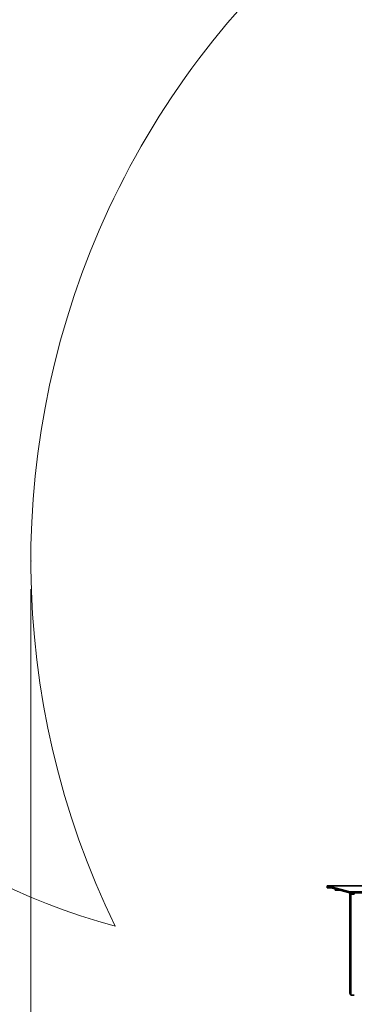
# Model space of a CAD drawing. Header units: millimetres. Extents: x 0 to 14900, y 0 to 10500.
# Tile 4 of 46: x 2259 to 2850, y 4542 to 6279. Entities that reach past the tile are written whole.
import ezdxf

# ---------------------------------------------------------------- set-up
doc = ezdxf.new("R2010")
doc.units = ezdxf.units.MM
doc.header["$LTSCALE"] = 25
doc.header["$PDSIZE"] = -1
doc.styles.add('SLDTEXTSTYLE0', font='TXT', dxfattribs={"width": 0.605})
doc.dimstyles.new('SLDDIMSTYLE0', dxfattribs={"dimtxt": 87.5, "dimasz": 87.5, "dimexe": 0, "dimexo": 0.0625, "dimgap": 21.875, "dimtad": 1, "dimdec": 0, "dimrnd": 1e-09, "dimzin": 12, "dimdsep": 46, "dimtxsty": 'SLDTEXTSTYLE0', "dimsah": 1, "dimcen": 0.09, "dimadec": 0, "dimazin": 3, "dimtfac": 1, "dimtofl": 0, "dimtmove": 0, "dimatfit": 3, "dimfxl": 1, "dimfrac": 2, "dimtolj": 1, "dimtzin": 12, "dimarcsym": 0})

# ---------------------------------------------------------------- blocks, each defined once
blk = doc.blocks.new('_D_1')
at = {"color": 7, "linetype": 'Continuous', "lineweight": 0}
for p, q in [((2278.9, 5274.3), (2278.9, 3956.8)), ((3428.9, 4503.3), (3428.9, 3956.8)), ((2278.9, 3994.3), (3428.9, 3994.3))]:
    blk.add_line(p, q, dxfattribs=at)
at = {"color": 7, "linetype": 'Continuous', "lineweight": 18}
for points in [[(2278.9, 3994.3), (2366.4, 3981.8), (2366.4, 4006.8)], [(3428.9, 3994.3), (3341.4, 4006.8), (3341.4, 3981.8)]]:
    blk.add_solid(points, dxfattribs=at)
at = {"color": 7, "linetype": 'Continuous', "lineweight": 18, "insert": (2720.2, 4107.1), "char_height": 87.5, "attachment_point": 1, "style": 'SLDTEXTSTYLE0'}
blk.add_mtext('1150', dxfattribs=at)
blk = doc.blocks.new('_D_2')
at = {"color": 7, "linetype": 'Continuous', "lineweight": 0}
for p, q in [((1569.4, 5749.7), (1569.4, 3706.8)), ((3428.9, 4045.5), (3428.9, 3706.8)), ((1569.4, 3744.3), (3428.9, 3744.3))]:
    blk.add_line(p, q, dxfattribs=at)
at = {"color": 7, "linetype": 'Continuous', "lineweight": 18}
for points in [[(1569.4, 3744.3), (1656.9, 3731.8), (1656.9, 3756.8)], [(3428.9, 3744.3), (3341.4, 3756.8), (3341.4, 3731.8)]]:
    blk.add_solid(points, dxfattribs=at)
at = {"color": 7, "linetype": 'Continuous', "lineweight": 18, "insert": (2365.5, 3857.1), "char_height": 87.5, "attachment_point": 1, "style": 'SLDTEXTSTYLE0'}
blk.add_mtext('1859', dxfattribs=at)

msp = doc.modelspace()

# ---------------------------------------------------------------- linework, layer by layer
at = {"color": 7, "linetype": 'Continuous', "lineweight": 35}
for p, q in [((2801.8889757, 4749.2675931), (2801.8889757, 4751.2675931)), ((2801.8889757, 4751.2675931), (2804.6969723, 4751.2675931)), ((2804.6969723, 4749.2675931), (2801.8889757, 4749.2675931)), ((2801.8889757, 4747.2675931), (2801.8889757, 4749.2675931)), ((2809.6492352, 4747.2675931), (2801.8889757, 4747.2675931)), ((2804.6969723, 4751.2675931), (2805.5458632, 4750.8928243)), ((2804.6969723, 4751.2675931), (3016.8889757, 4751.2675931)), ((2804.6969723, 4751.2675931), (2804.6969723, 4749.2675931)), ((2804.6969723, 4749.2675931), (2805.5458632, 4749.0802087)), ((2805.5458632, 4749.0802087), (2805.5458632, 4750.8928243)), ((2811.2889969, 4748.5973208), (2839.4569486, 4741.1571391)), ((2811.2889969, 4746.7847052), (2839.4569486, 4739.3445235)), ((2816.3639757, 4745.4442185), (2816.3639757, 4743.1875931)), ((2824.9073847, 4743.1875931), (2816.3639757, 4743.1875931)), ((2841.8889757, 4738.3717544), (2841.8889757, 4738.8796717)), ((2841.8889757, 4738.3717544), (2841.8889757, 4562.2675931)), ((2843.8889757, 4738.7180858), (2843.8889757, 4738.3717544)), ((2843.8889757, 4738.3717544), (2843.8889757, 4562.2675931)), ((2843.8889757, 4736.2675931), (2848.8889757, 4736.2675931)), ((2844.756938, 4740.5147521), (2985.4472263, 4740.5147521)), ((2844.756938, 4738.7021366), (2985.4472263, 4738.7021366)), ((2846.8889757, 4738.7021366), (2846.8889757, 4736.2675931)), ((2843.8889757, 4558.8034915), (2843.8889757, 4558.2675931)), ((2849.8889757, 4558.2675931), (2843.8889757, 4558.2675931)), ((2843.9010977, 4562.047727), (2843.9010977, 4558.7965211))]:
    msp.add_line(p, q, dxfattribs=at)
at = {"color": 8, "linetype": 'Continuous', "lineweight": 18}
for p, q in [((2805.5458632, 4750.8928243), (3016.3997497, 4750.8928243)), ((2811.2889969, 4748.5973208), (2811.2889969, 4746.7847052)), ((2839.4569486, 4739.3445235), (2839.4569486, 4741.1571391)), ((2843.8889757, 4738.3717544), (2841.8889757, 4738.3717544)), ((2844.756938, 4740.5147521), (2844.756938, 4738.7021366)), ((2843.8889757, 4562.2675931), (2841.8889757, 4562.2675931))]:
    msp.add_line(p, q, dxfattribs=at)
at = {"color": 7, "linetype": 'Continuous', "lineweight": 18}
for centre, radius, start, end in [((3748.8889757, 5324.2675931), 2284.8733767, 5, 155), ((3748.8889757, 5324.2675931), 1470.0106292, 103.9946004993, 206.0053995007), ((2729.2927153, 5799.7131376), 1159.8733767, 155, 254.9292866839)]:
    msp.add_arc(centre, radius, start, end, dxfattribs=at)
at = {"color": 7, "linetype": 'Continuous', "lineweight": 35}
for centre, radius, start, end in [((2816.6696415, 4770.3913294), 22.4483885, 240.2955052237, 256.1317806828), ((2816.6696415, 4768.5787138), 22.4483885, 240.2955052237, 256.1317806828), ((2844.6224823, 4761.5903067), 21.0759834, 255.8127887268, 270.3655248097), ((2844.6224823, 4759.7776911), 21.0759834, 255.8127887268, 270.3655248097), ((2845.8889757, 4562.2675931), 4, 180, 240.2002947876), ((2845.8889757, 4562.2675931), 2, 179.9999999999, 186.3114570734)]:
    msp.add_arc(centre, radius, start, end, dxfattribs=at)
msp.add_open_spline([(2849.8889757, 4737.2675931), (2849.8779275, 4737.1551976), (2849.8558308, 4736.930403), (2849.6835602, 4736.6308999), (2849.4307009, 4736.4053617), (2849.1494057, 4736.284958), (2848.9641696, 4736.2726069), (2848.8889757, 4736.2675931)], degree=3, knots=[0, 0, 0, 0, 0.2140405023, 0.4280875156, 0.6418685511, 0.8546217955, 1, 1, 1, 1], dxfattribs=at)
at = {"color": 7, "linetype": 'Continuous', "lineweight": 0}
msp.add_point((2278.8783465, 5324.2675931), dxfattribs=at)

# ---------------------------------------------------------------- dimensions: what is measured, and where the dimension line sits
at = {"color": 7, "linetype": 'Continuous', "lineweight": 18}
for base, p1, picture, middle in [((3428.8889757, 3744.2675931), (1569.4193386, 5799.7131376), '_D_2', (2499.1541572, 3744.2675931)), ((3428.8889757, 3994.2675931), (2278.8783465, 5324.2675931), '_D_1', (2853.8836611, 3994.2675931))]:
    dim = msp.add_linear_dim(base=base, p1=p1, p2=(3428.8889757, 4095.4675931), dimstyle='SLDDIMSTYLE0', dxfattribs=at)
    dim.commit()
    dim.dimension.update_dxf_attribs({"geometry": picture, "text_midpoint": middle, "dimtype": 160})

doc.saveas('drawing.dxf')
